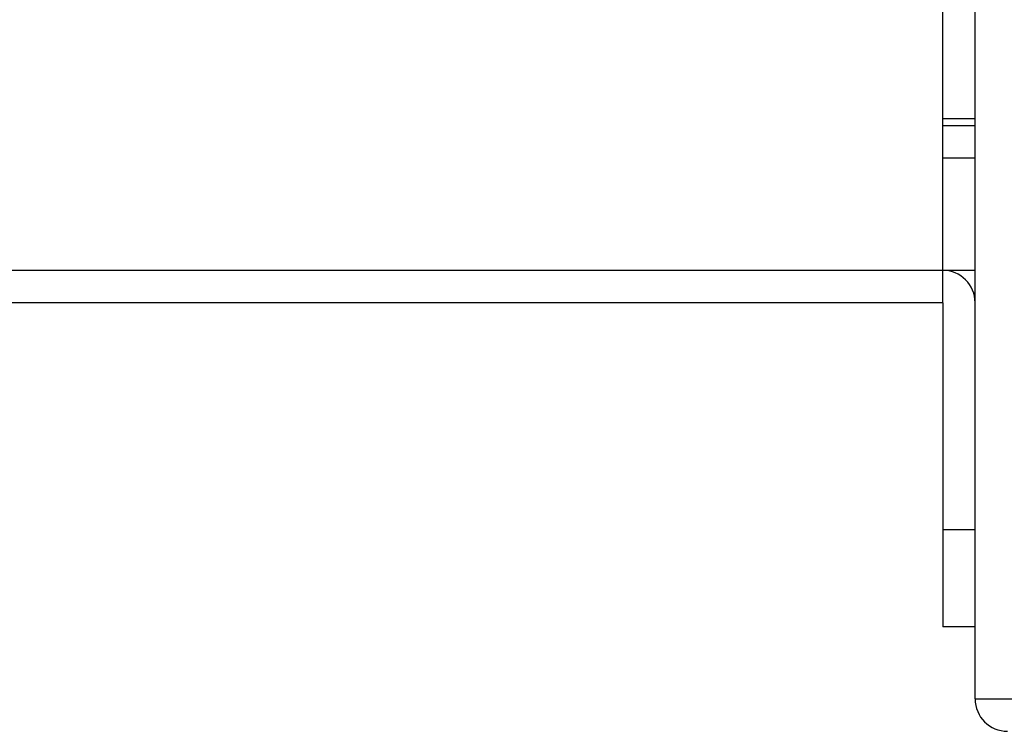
# Model space of a CAD drawing. Header units: millimetres. Extents: x 0 to 1118, y 0 to 864.
# Tile 18 of 256: x 83.24 to 89.31, y 312.44 to 316.83. Entities that reach past the tile are written whole.
import ezdxf

# ---------------------------------------------------------------- set-up
doc = ezdxf.new("R2010")
doc.units = ezdxf.units.MM

msp = doc.modelspace()

# ---------------------------------------------------------------- linework, layer by layer
at = {"color": 7, "linetype": 'Continuous', "lineweight": 25}
for p, q in [((89.1319, 312.636), (89.1319, 323.4488)), ((88.9319, 315.2817), (88.9319, 318.8805)), ((89.1319, 316.216), (88.9319, 316.216)), ((88.9319, 316.176), (89.1319, 316.176)), ((88.9319, 315.976), (89.1319, 315.976)), ((81.5319, 315.2817), (88.9319, 315.2817)), ((88.9319, 315.2817), (89.1319, 315.2817)), ((88.9319, 315.0817), (88.9319, 315.2817)), ((88.9319, 315.0817), (81.5319, 315.0817)), ((88.9319, 315.0817), (88.9319, 313.6817)), ((88.9319, 313.6817), (89.1319, 313.6817)), ((88.9319, 313.6817), (88.9319, 313.0817)), ((89.1319, 313.0817), (88.9319, 313.0817)), ((89.1319, 312.636), (89.1319, 312.636)), ((89.1319, 312.636), (89.6591, 312.636))]:
    msp.add_line(p, q, dxfattribs=at)
for centre, start, end in [((88.9319, 315.0817), 0, 90), ((89.3319, 312.636), 180, 270)]:
    msp.add_arc(centre, 0.2, start, end, dxfattribs=at)

doc.saveas('drawing.dxf')
